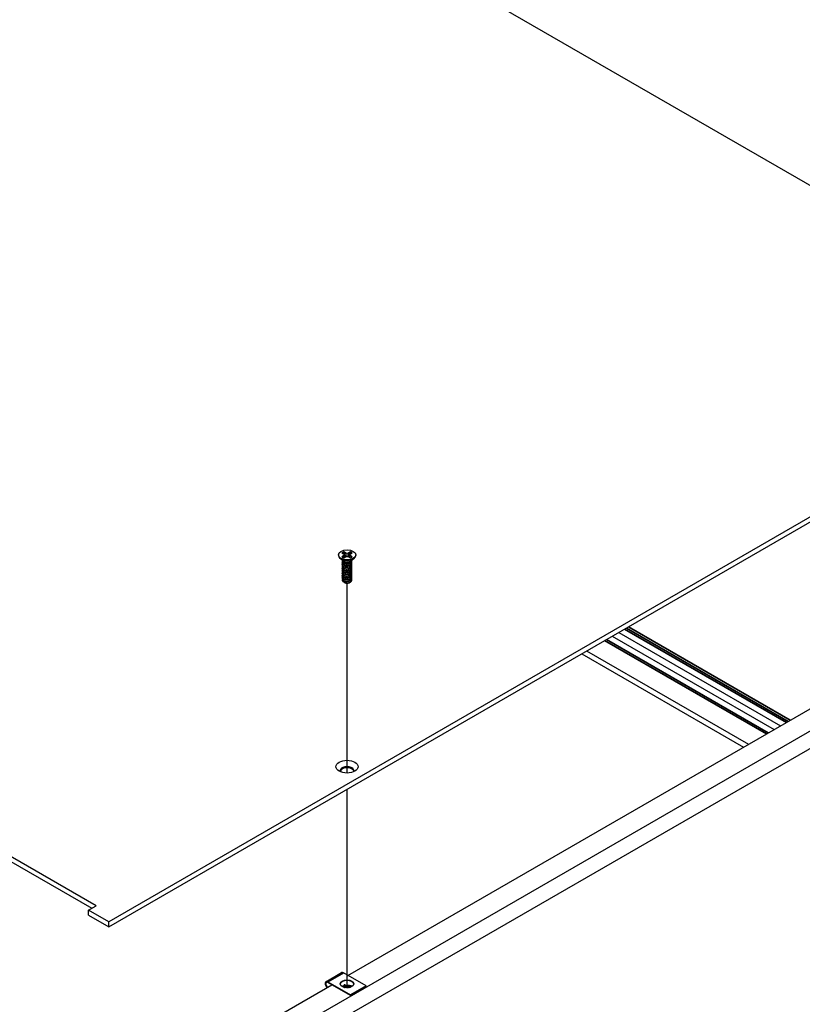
# Model space of a CAD drawing. Header units: millimetres. Extents: x 80 to 2248, y 80 to 1719.
# Tile 61 of 67: x 1889 to 2080, y 1202 to 1443. Entities that reach past the tile are written whole.
import ezdxf

# ---------------------------------------------------------------- set-up
doc = ezdxf.new("R2010")
doc.units = ezdxf.units.MM
doc.header["$LTSCALE"] = 8.333333
for name, color, linetype, lineweight in [('Tweak Trail (ANSI)', 7, 'Continuous', 25), ('Visible (ANSI)', 7, 'Continuous', 25), ('Visible Narrow (ANSI)', 7, 'Continuous', 35)]:
    doc.layers.add(name, color=color, linetype=linetype, lineweight=lineweight)

msp = doc.modelspace()

# ---------------------------------------------------------------- linework, layer by layer
at = {"layer": 'Tweak Trail (ANSI)'}
for p, q in [((1969.0161, 1258.8307), (1969.0161, 1305.3063)), ((1969.0161, 1206.2643), (1969.0161, 1254.882))]:
    msp.add_line(p, q, dxfattribs=at)
at = {"layer": 'Visible (ANSI)'}
for p, q in [((1746.8665, 1596.3971), (2147.7003, 1364.9757)), ((1907.6131, 1226.3613), (1506.7794, 1457.7828)), ((1506.7794, 1456.5557), (1906.5505, 1225.7478)), ((2154.5103, 1363.2042), (1910.6814, 1222.4295)), ((1910.6814, 1221.2025), (2154.5103, 1361.9772)), ((1910.6725, 1170.0828), (2155.3904, 1311.3707)), ((1966.899, 1312.2424), (1966.899, 1312.1231)), ((1968.0807, 1310.8277), (1967.346, 1311.372)), ((1967.7678, 1312.7186), (1968.1802, 1312.4805)), ((1968.1802, 1312.0043), (1967.7678, 1311.7662)), ((1968.1802, 1312.4805), (1968.351, 1312.2424)), ((1968.351, 1312.2424), (1968.1802, 1312.0043)), ((1968.221, 1311.5394), (1968.1802, 1312.0043)), ((1968.6032, 1312.7248), (1968.1909, 1312.9629)), ((1968.1909, 1311.522), (1968.6032, 1311.7601)), ((1968.4192, 1311.6538), (1968.351, 1312.2424)), ((1968.5642, 1312.0483), (1968.6032, 1312.7248)), ((1969.0156, 1312.6262), (1968.6032, 1312.7248)), ((1968.6032, 1311.7601), (1969.0156, 1311.8587)), ((1969.428, 1312.7248), (1969.0156, 1312.6262)), ((1969.0156, 1311.8587), (1969.0156, 1312.6262)), ((1969.0156, 1311.8587), (1969.428, 1311.7601)), ((1969.8404, 1312.9629), (1969.428, 1312.7248)), ((1969.467, 1312.0483), (1969.428, 1312.7248)), ((1969.428, 1311.7601), (1969.8404, 1311.522)), ((1969.612, 1311.6538), (1969.6803, 1312.2424)), ((1969.6803, 1312.2424), (1969.8511, 1312.4805)), ((1969.8511, 1312.0043), (1969.6803, 1312.2424)), ((1969.8103, 1311.5394), (1969.8511, 1312.0043)), ((1969.8511, 1312.4805), (1970.2635, 1312.7186)), ((1970.2635, 1311.7662), (1969.8511, 1312.0043)), ((1969.9506, 1310.8277), (1970.6852, 1311.372)), ((1971.1323, 1312.2424), (1971.1323, 1312.1231)), ((2159.1322, 1309.2104), (1914.4143, 1167.9225)), ((1967.8303, 1310.6756), (1967.8303, 1310.7296)), ((1967.8303, 1310.2435), (1967.8303, 1310.2975)), ((1967.8303, 1309.8114), (1967.8303, 1309.8654)), ((1967.8303, 1309.3794), (1967.8303, 1309.4334)), ((1967.8303, 1308.9473), (1967.8303, 1309.0013)), ((1968.3448, 1310.504), (1968.1775, 1310.6006)), ((1969.7467, 1310.5387), (1969.8538, 1310.6006)), ((1970.201, 1310.8916), (1970.201, 1310.9456)), ((1970.201, 1310.4595), (1970.201, 1310.5135)), ((1970.201, 1310.0275), (1970.201, 1310.0815)), ((1970.201, 1309.5954), (1970.201, 1309.6494)), ((1970.201, 1309.1633), (1970.201, 1309.2173)), ((1967.8303, 1308.5152), (1967.8303, 1308.5693)), ((1967.8303, 1308.0832), (1967.8303, 1308.1372)), ((1967.8303, 1307.6511), (1967.8303, 1307.7051)), ((1967.8303, 1307.2191), (1967.8303, 1307.2731)), ((1967.8303, 1306.787), (1967.8303, 1306.841)), ((1970.201, 1308.7313), (1970.201, 1308.7853)), ((1970.201, 1308.2992), (1970.201, 1308.3532)), ((1970.201, 1307.8672), (1970.201, 1307.9212)), ((1970.201, 1307.4351), (1970.201, 1307.4891)), ((1970.201, 1307.003), (1970.201, 1307.057)), ((1970.201, 1306.571), (1970.201, 1306.625)), ((1967.8303, 1306.3549), (1967.8303, 1306.4089)), ((1968.3874, 1305.4804), (1968.2076, 1305.5842)), ((1968.4581, 1305.4396), (1968.4306, 1305.4555)), ((1969.5731, 1305.4396), (1969.6431, 1305.48)), ((1970.201, 1306.1389), (1970.201, 1306.1929)), ((2033.9038, 1292.345), (2073.4858, 1269.4923)), ((2035.485, 1293.2579), (2075.0669, 1270.4052)), ((2026.4325, 1288.0314), (2066.0144, 1265.1787)), ((2027.6298, 1288.7227), (2067.2118, 1265.87)), ((1969.2387, 1209.3052), (2084.9979, 1276.1389)), ((1905.7422, 1225.2811), (1907.6131, 1226.3613)), ((1910.6814, 1222.4295), (1905.7422, 1225.2811)), ((1905.7422, 1224.0541), (1905.7422, 1225.2811)), ((1905.7422, 1224.0541), (1910.6814, 1221.2025)), ((1910.6814, 1221.2025), (1910.6814, 1222.4295)), ((1963.8598, 1207.7588), (1967.69, 1209.9702)), ((1973.6787, 1206.7418), (1968.1692, 1209.9227)), ((1907.3108, 1173.5512), (1965.2612, 1207.0088)), ((1964.339, 1207.7114), (1969.8485, 1204.5304)), ((1969.8485, 1204.3603), (1964.339, 1207.5413)), ((1968.1151, 1206.4646), (1968.4201, 1206.3264)), ((1973.6787, 1206.7418), (1969.8485, 1204.5304)), ((1973.6787, 1206.5717), (1969.8485, 1204.3603)), ((1973.6787, 1206.5717), (1973.6787, 1206.7418)), ((1969.8485, 1204.5304), (1969.8485, 1204.3603))]:
    msp.add_line(p, q, dxfattribs=at)
for centre, major_axis in [((1969.0156, 1312.2424), (-2.1167, 0)), ((1969.0156, 1260.3949), (2.7093, 0)), ((1969.0088, 1207.2266), (1.6667, 0))]:
    msp.add_ellipse(centre, major_axis=major_axis, ratio=0.57735027, dxfattribs=at)
for centre, major_axis, ratio, start_param, end_param in [((1969.0156, 1312.1231), (2.1167, 0), 0.57735027, 3.14159265, 6.28318531), ((1969.0156, 1312.2424), (-1.4958, 0), 0.57735027, 5.29642922, 5.69914506), ((1969.0156, 1312.2424), (1.4958, 0), 0.57735027, 3.7256329, 4.12834874), ((1969.0156, 1312.124), (1.4569, 0), 0.57735027, 2.15828086, 2.46214233), ((1969.0156, 1312.124), (1.4569, 0), 0.57735027, 0.67945032, 0.98331179), ((1969.0156, 1312.2424), (-1.4958, 0), 0.57735027, 3.7256329, 4.12834874), ((1969.0156, 1312.2424), (1.4958, 0), 0.57735027, 5.29642922, 5.69914506), ((1969.0156, 1311.0845), (-1.1853, 0), 0.57735027, 0.11253944, 3.02905321), ((1969.0156, 1311.2484), (-1.1853, 0), 0.57735027, 0.66197837, 2.47961428), ((1969.0156, 1305.7932), (-0.8273, 0), 0.57735027, 0.74518222, 1.24985502), ((1969.0156, 1305.7615), (-0.7885, 0), 0.57735027, 0.78539816, 2.35619449), ((1969.0156, 1306.0855), (1.1853, 0), 0.57735027, 4.70326985, 5.49778714), ((1969.0156, 1259.4406), (1.6933, 0), 0.57735027, 5.96691699, 9.74104627), ((1969.0156, 1259.1678), (1.6933, 0), 0.57735027, 0.13995372, 3.00163893), ((1964.339, 1206.9289), (-0.4792, 0.8299), 0.57735027, 5.49778714, 8.27522143), ((1969.0088, 1207.0565), (1.6667, 0), 0.57735027, 0.08850384, 3.05308881), ((1968.1692, 1209.1402), (-0.4792, 0.8299), 0.57735027, 5.49778714, 6.28318531), ((1964.339, 1206.9289), (-0.375, 0.6495), 0.57735027, 5.49778714, 8.40373077), ((1967.9511, 1206.3699), (0.231, 0.0204), 0.5123509, 0.73730355, 1.57334237), ((1969.1161, 1205.8419), (0.8536, 0.0754), 0.5123509, 1.27459984, 1.70844201)]:
    msp.add_ellipse(centre, major_axis=major_axis, ratio=ratio, start_param=start_param, end_param=end_param, dxfattribs=at)
for points, weights in [([(1968.2081, 1312.8241), (1968.1996, 1312.8926), (1968.1909, 1312.9629)], [1.01218915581, 1.01172679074, 1.01110160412]), ([(1968.2081, 1312.8241), (1968.4288, 1312.3421), (1968.5642, 1312.0483)], [1.53696783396, 1.9683578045, 2.37346205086]), ([(1968.5642, 1312.0483), (1968.6867, 1311.9024), (1968.7819, 1311.8028)], [2.07391766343, 2.27571812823, 2.43161931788]), ([(1969.2493, 1311.8028), (1969.3446, 1311.9024), (1969.467, 1312.0483)], [2.43161931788, 2.27571812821, 2.07391766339]), ([(1969.467, 1312.0483), (1969.6024, 1312.3421), (1969.8231, 1312.8241)], [2.37346205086, 1.9683578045, 1.53696783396]), ([(1969.8231, 1312.8241), (1969.8317, 1312.8926), (1969.8404, 1312.9629)], [1.01218915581, 1.01172679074, 1.01110160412]), ([(1967.8303, 1310.6756), (1967.8303, 1310.4209), (1968.1775, 1310.2463)], [0.949184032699, 0.900099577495, 1]), ([(1967.8303, 1310.2435), (1967.8303, 1309.9888), (1968.1775, 1309.8142)], [0.949184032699, 0.900099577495, 1]), ([(1967.8303, 1309.8114), (1967.8303, 1309.5568), (1968.1775, 1309.3822)], [0.949184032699, 0.900099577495, 1]), ([(1967.8303, 1309.3794), (1967.8303, 1309.1247), (1968.1775, 1308.9501)], [0.949184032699, 0.900099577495, 1]), ([(1968.5996, 1310.1184), (1968.8913, 1310.0488), (1969.2185, 1310.1222)], [0.949605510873, 0.900605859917, 0.99630538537]), ([(1968.5996, 1309.6864), (1968.8913, 1309.6167), (1969.2185, 1309.6902)], [0.949605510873, 0.900605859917, 0.99630538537]), ([(1968.5996, 1309.2543), (1968.8913, 1309.1847), (1969.2185, 1309.2581)], [0.949605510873, 0.900605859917, 0.99630538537]), ([(1967.8303, 1308.9473), (1967.8303, 1308.6927), (1968.1775, 1308.518)], [0.949184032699, 0.900099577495, 1]), ([(1967.8303, 1308.5152), (1967.8303, 1308.2606), (1968.1775, 1308.086)], [0.949184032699, 0.900099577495, 1]), ([(1967.8303, 1308.0832), (1967.8303, 1307.8285), (1968.1775, 1307.6539)], [0.949184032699, 0.900099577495, 1]), ([(1967.8303, 1307.6511), (1967.8303, 1307.3965), (1968.1775, 1307.2219)], [0.949184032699, 0.900099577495, 1]), ([(1967.8303, 1307.2191), (1967.8303, 1306.9644), (1968.1775, 1306.7898)], [0.949184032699, 0.900099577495, 1]), ([(1967.8303, 1306.787), (1967.8303, 1306.5323), (1968.1775, 1306.3577)], [0.949184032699, 0.900099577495, 1]), ([(1968.5996, 1308.8222), (1968.8913, 1308.7526), (1969.2185, 1308.826)], [0.949605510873, 0.900605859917, 0.99630538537]), ([(1968.5996, 1308.3902), (1968.8913, 1308.3205), (1969.2185, 1308.394)], [0.949605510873, 0.900605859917, 0.99630538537]), ([(1968.5996, 1307.9581), (1968.8913, 1307.8885), (1969.2185, 1307.9619)], [0.949605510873, 0.900605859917, 0.99630538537]), ([(1968.5996, 1307.5261), (1968.8913, 1307.4564), (1969.2185, 1307.5298)], [0.949605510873, 0.900605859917, 0.99630538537]), ([(1968.5996, 1307.094), (1968.8913, 1307.0243), (1969.2185, 1307.0978)], [0.949605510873, 0.900605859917, 0.99630538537]), ([(1968.5996, 1306.6619), (1968.8913, 1306.5923), (1969.2185, 1306.6657)], [0.949605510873, 0.900605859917, 0.99630538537]), ([(1967.8303, 1306.3549), (1967.8303, 1306.1003), (1968.1775, 1305.9257)], [0.949184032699, 0.900099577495, 1]), ([(1968.5996, 1306.2299), (1968.8913, 1306.1602), (1969.2185, 1306.2337)], [0.949605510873, 0.900605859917, 0.99630538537]), ([(1968.5996, 1305.7978), (1968.8913, 1305.7282), (1969.2185, 1305.8016)], [0.949605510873, 0.900605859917, 0.99630538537])]:
    msp.add_rational_spline(points, weights, degree=2, dxfattribs=at)
for points, weights, knots in [([(1967.8752, 1310.8979), (1967.8729, 1310.8936), (1967.8707, 1310.8893), (1967.6936, 1310.5437), (1968.1775, 1310.3003)], [0.996214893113, 0.998079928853, 1, 0.866025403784, 1], [0.7706840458, 0.7706840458, 0.7706840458, 0.7708333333, 0.7708333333, 0.78125, 0.78125, 0.78125]), ([(1967.8877, 1310.4874), (1967.8785, 1310.4725), (1967.8707, 1310.4573), (1967.6936, 1310.1116), (1968.1775, 1309.8682)], [0.987158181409, 0.993237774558, 1, 0.866025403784, 1], [0.7078075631, 0.7078075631, 0.7078075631, 0.7083333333, 0.7083333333, 0.71875, 0.71875, 0.71875]), ([(1967.8877, 1310.0553), (1967.8785, 1310.0404), (1967.8707, 1310.0252), (1967.6936, 1309.6796), (1968.1775, 1309.4362)], [0.987158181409, 0.993237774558, 1, 0.866025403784, 1], [0.6453075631, 0.6453075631, 0.6453075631, 0.6458333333, 0.6458333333, 0.65625, 0.65625, 0.65625]), ([(1967.8877, 1309.6233), (1967.8785, 1309.6083), (1967.8707, 1309.5931), (1967.6936, 1309.2475), (1968.1775, 1309.0041)], [0.987158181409, 0.993237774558, 1, 0.866025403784, 1], [0.5828075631, 0.5828075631, 0.5828075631, 0.5833333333, 0.5833333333, 0.59375, 0.59375, 0.59375]), ([(1967.8877, 1309.1912), (1967.8785, 1309.1763), (1967.8707, 1309.1611), (1967.6936, 1308.8154), (1968.1775, 1308.572)], [0.987158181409, 0.993237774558, 1, 0.866025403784, 1], [0.5203075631, 0.5203075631, 0.5203075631, 0.5208333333, 0.5208333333, 0.53125, 0.53125, 0.53125]), ([(1968.1775, 1310.3003), (1968.6614, 1310.0569), (1969.3224, 1310.1952), (1969.9834, 1310.3335), (1970.1606, 1310.7511), (1970.2144, 1310.878), (1970.1966, 1311.01)], [1, 0.866025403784, 1, 0.866025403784, 1, 0.955116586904, 0.940306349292], [0.78125, 0.78125, 0.78125, 0.7916666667, 0.7916666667, 0.8020833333, 0.8020833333, 0.8055730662, 0.8055730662, 0.8055730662]), ([(1968.1775, 1310.2463), (1968.6614, 1310.0029), (1969.3224, 1310.1412), (1969.9834, 1310.2794), (1970.1606, 1310.6971), (1970.201, 1310.7923), (1970.201, 1310.8916)], [1, 0.866025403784, 1, 0.866025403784, 1, 0.965925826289, 0.949184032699], [0.71875, 0.71875, 0.71875, 0.7291666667, 0.7291666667, 0.7395833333, 0.7395833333, 0.7422326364, 0.7422326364, 0.7422326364]), ([(1968.1775, 1309.8682), (1968.6614, 1309.6249), (1969.3224, 1309.7631), (1969.9834, 1309.9014), (1970.1606, 1310.319), (1970.2414, 1310.5096), (1970.1631, 1310.7032)], [1, 0.866025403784, 1, 0.866025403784, 1, 0.934058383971, 0.933029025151], [0.71875, 0.71875, 0.71875, 0.7291666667, 0.7291666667, 0.7395833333, 0.7395833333, 0.7447103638, 0.7447103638, 0.7447103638]), ([(1968.1775, 1309.8142), (1968.6614, 1309.5708), (1969.3224, 1309.7091), (1969.9834, 1309.8474), (1970.1606, 1310.265), (1970.201, 1310.3603), (1970.201, 1310.4595)], [1, 0.866025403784, 1, 0.866025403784, 1, 0.965925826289, 0.949184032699], [0.65625, 0.65625, 0.65625, 0.6666666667, 0.6666666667, 0.6770833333, 0.6770833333, 0.6797326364, 0.6797326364, 0.6797326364]), ([(1968.1775, 1309.4362), (1968.6614, 1309.1928), (1969.3224, 1309.3311), (1969.9834, 1309.4693), (1970.1606, 1309.887), (1970.2414, 1310.0776), (1970.1631, 1310.2711)], [1, 0.866025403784, 1, 0.866025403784, 1, 0.934058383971, 0.933029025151], [0.65625, 0.65625, 0.65625, 0.6666666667, 0.6666666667, 0.6770833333, 0.6770833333, 0.6822103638, 0.6822103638, 0.6822103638]), ([(1968.1775, 1309.3822), (1968.6614, 1309.1388), (1969.3224, 1309.2771), (1969.9834, 1309.4153), (1970.1606, 1309.833), (1970.201, 1309.9282), (1970.201, 1310.0275)], [1, 0.866025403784, 1, 0.866025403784, 1, 0.965925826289, 0.949184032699], [0.59375, 0.59375, 0.59375, 0.6041666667, 0.6041666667, 0.6145833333, 0.6145833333, 0.6172326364, 0.6172326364, 0.6172326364]), ([(1968.1775, 1309.0041), (1968.6614, 1308.7607), (1969.3224, 1308.899), (1969.9834, 1309.0373), (1970.1606, 1309.4549), (1970.2414, 1309.6455), (1970.1631, 1309.839)], [1, 0.866025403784, 1, 0.866025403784, 1, 0.934058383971, 0.933029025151], [0.59375, 0.59375, 0.59375, 0.6041666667, 0.6041666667, 0.6145833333, 0.6145833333, 0.6197103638, 0.6197103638, 0.6197103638]), ([(1968.1775, 1308.9501), (1968.6614, 1308.7067), (1969.3224, 1308.845), (1969.9834, 1308.9833), (1970.1606, 1309.4009), (1970.201, 1309.4961), (1970.201, 1309.5954)], [1, 0.866025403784, 1, 0.866025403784, 1, 0.965925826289, 0.949184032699], [0.53125, 0.53125, 0.53125, 0.5416666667, 0.5416666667, 0.5520833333, 0.5520833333, 0.5547326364, 0.5547326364, 0.5547326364]), ([(1968.1775, 1308.572), (1968.6614, 1308.3287), (1969.3224, 1308.4669), (1969.9834, 1308.6052), (1970.1606, 1309.0229), (1970.2414, 1309.2135), (1970.1631, 1309.407)], [1, 0.866025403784, 1, 0.866025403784, 1, 0.934058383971, 0.933029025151], [0.53125, 0.53125, 0.53125, 0.5416666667, 0.5416666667, 0.5520833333, 0.5520833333, 0.5572103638, 0.5572103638, 0.5572103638]), ([(1968.1775, 1308.518), (1968.6614, 1308.2747), (1969.3224, 1308.4129), (1969.9834, 1308.5512), (1970.1606, 1308.9688), (1970.201, 1309.0641), (1970.201, 1309.1633)], [1, 0.866025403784, 1, 0.866025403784, 1, 0.965925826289, 0.949184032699], [0.46875, 0.46875, 0.46875, 0.4791666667, 0.4791666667, 0.4895833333, 0.4895833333, 0.4922326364, 0.4922326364, 0.4922326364]), ([(1968.1775, 1308.14), (1968.6614, 1307.8966), (1969.3224, 1308.0349), (1969.9834, 1308.1731), (1970.1606, 1308.5908), (1970.2414, 1308.7814), (1970.1631, 1308.9749)], [1, 0.866025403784, 1, 0.866025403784, 1, 0.934058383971, 0.933029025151], [0.46875, 0.46875, 0.46875, 0.4791666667, 0.4791666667, 0.4895833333, 0.4895833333, 0.4947103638, 0.4947103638, 0.4947103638]), ([(1967.8877, 1308.7591), (1967.8785, 1308.7442), (1967.8707, 1308.729), (1967.6936, 1308.3834), (1968.1775, 1308.14)], [0.987158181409, 0.993237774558, 1, 0.866025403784, 1], [0.4578075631, 0.4578075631, 0.4578075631, 0.4583333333, 0.4583333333, 0.46875, 0.46875, 0.46875]), ([(1967.8877, 1308.3271), (1967.8785, 1308.3122), (1967.8707, 1308.2969), (1967.6936, 1307.9513), (1968.1775, 1307.7079)], [0.987158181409, 0.993237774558, 1, 0.866025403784, 1], [0.3953075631, 0.3953075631, 0.3953075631, 0.3958333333, 0.3958333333, 0.40625, 0.40625, 0.40625]), ([(1967.8877, 1307.895), (1967.8785, 1307.8801), (1967.8707, 1307.8649), (1967.6936, 1307.5192), (1968.1775, 1307.2759)], [0.987158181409, 0.993237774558, 1, 0.866025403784, 1], [0.3328075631, 0.3328075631, 0.3328075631, 0.3333333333, 0.3333333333, 0.34375, 0.34375, 0.34375]), ([(1967.8877, 1307.4629), (1967.8785, 1307.448), (1967.8707, 1307.4328), (1967.6936, 1307.0872), (1968.1775, 1306.8438)], [0.987158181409, 0.993237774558, 1, 0.866025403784, 1], [0.2703075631, 0.2703075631, 0.2703075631, 0.2708333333, 0.2708333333, 0.28125, 0.28125, 0.28125]), ([(1967.8877, 1307.0309), (1967.8785, 1307.016), (1967.8707, 1307.0008), (1967.6936, 1306.6551), (1968.1775, 1306.4117)], [0.987158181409, 0.993237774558, 1, 0.866025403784, 1], [0.2078075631, 0.2078075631, 0.2078075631, 0.2083333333, 0.2083333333, 0.21875, 0.21875, 0.21875]), ([(1967.8877, 1306.5988), (1967.8785, 1306.5839), (1967.8707, 1306.5687), (1967.6936, 1306.2231), (1968.1775, 1305.9797)], [0.987158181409, 0.993237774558, 1, 0.866025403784, 1], [0.1453075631, 0.1453075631, 0.1453075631, 0.1458333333, 0.1458333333, 0.15625, 0.15625, 0.15625]), ([(1968.1775, 1308.086), (1968.6614, 1307.8426), (1969.3224, 1307.9809), (1969.9834, 1308.1191), (1970.1606, 1308.5368), (1970.201, 1308.632), (1970.201, 1308.7313)], [1, 0.866025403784, 1, 0.866025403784, 1, 0.965925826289, 0.949184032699], [0.40625, 0.40625, 0.40625, 0.4166666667, 0.4166666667, 0.4270833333, 0.4270833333, 0.4297326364, 0.4297326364, 0.4297326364]), ([(1968.1775, 1307.7079), (1968.6614, 1307.4645), (1969.3224, 1307.6028), (1969.9834, 1307.7411), (1970.1606, 1308.1587), (1970.2414, 1308.3493), (1970.1631, 1308.5428)], [1, 0.866025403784, 1, 0.866025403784, 1, 0.934058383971, 0.933029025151], [0.40625, 0.40625, 0.40625, 0.4166666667, 0.4166666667, 0.4270833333, 0.4270833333, 0.4322103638, 0.4322103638, 0.4322103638]), ([(1968.1775, 1307.6539), (1968.6614, 1307.4105), (1969.3224, 1307.5488), (1969.9834, 1307.6871), (1970.1606, 1308.1047), (1970.201, 1308.2), (1970.201, 1308.2992)], [1, 0.866025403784, 1, 0.866025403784, 1, 0.965925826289, 0.949184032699], [0.34375, 0.34375, 0.34375, 0.3541666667, 0.3541666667, 0.3645833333, 0.3645833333, 0.3672326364, 0.3672326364, 0.3672326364]), ([(1968.1775, 1307.2759), (1968.6614, 1307.0325), (1969.3224, 1307.1707), (1969.9834, 1307.309), (1970.1606, 1307.7267), (1970.2414, 1307.9173), (1970.1631, 1308.1108)], [1, 0.866025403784, 1, 0.866025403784, 1, 0.934058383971, 0.933029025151], [0.34375, 0.34375, 0.34375, 0.3541666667, 0.3541666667, 0.3645833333, 0.3645833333, 0.3697103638, 0.3697103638, 0.3697103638]), ([(1968.1775, 1307.2219), (1968.6614, 1306.9785), (1969.3224, 1307.1167), (1969.9834, 1307.255), (1970.1606, 1307.6727), (1970.201, 1307.7679), (1970.201, 1307.8672)], [1, 0.866025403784, 1, 0.866025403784, 1, 0.965925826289, 0.949184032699], [0.28125, 0.28125, 0.28125, 0.2916666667, 0.2916666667, 0.3020833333, 0.3020833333, 0.3047326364, 0.3047326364, 0.3047326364]), ([(1968.1775, 1306.8438), (1968.6614, 1306.6004), (1969.3224, 1306.7387), (1969.9834, 1306.877), (1970.1606, 1307.2946), (1970.2414, 1307.4852), (1970.1631, 1307.6787)], [1, 0.866025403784, 1, 0.866025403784, 1, 0.934058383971, 0.933029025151], [0.28125, 0.28125, 0.28125, 0.2916666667, 0.2916666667, 0.3020833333, 0.3020833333, 0.3072103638, 0.3072103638, 0.3072103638]), ([(1968.1775, 1306.7898), (1968.6614, 1306.5464), (1969.3224, 1306.6847), (1969.9834, 1306.8229), (1970.1606, 1307.2406), (1970.201, 1307.3358), (1970.201, 1307.4351)], [1, 0.866025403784, 1, 0.866025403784, 1, 0.965925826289, 0.949184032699], [0.21875, 0.21875, 0.21875, 0.2291666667, 0.2291666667, 0.2395833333, 0.2395833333, 0.2422326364, 0.2422326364, 0.2422326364]), ([(1968.1775, 1306.4117), (1968.6614, 1306.1684), (1969.3224, 1306.3066), (1969.9834, 1306.4449), (1970.1606, 1306.8625), (1970.2414, 1307.0531), (1970.1631, 1307.2467)], [1, 0.866025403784, 1, 0.866025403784, 1, 0.934058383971, 0.933029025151], [0.21875, 0.21875, 0.21875, 0.2291666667, 0.2291666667, 0.2395833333, 0.2395833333, 0.2447103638, 0.2447103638, 0.2447103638]), ([(1968.1775, 1306.3577), (1968.6614, 1306.1143), (1969.3224, 1306.2526), (1969.9834, 1306.3909), (1970.1606, 1306.8085), (1970.201, 1306.9038), (1970.201, 1307.003)], [1, 0.866025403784, 1, 0.866025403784, 1, 0.965925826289, 0.949184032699], [0.15625, 0.15625, 0.15625, 0.1666666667, 0.1666666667, 0.1770833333, 0.1770833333, 0.1797326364, 0.1797326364, 0.1797326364]), ([(1968.1775, 1305.9797), (1968.6614, 1305.7363), (1969.3224, 1305.8746), (1969.9834, 1306.0128), (1970.1606, 1306.4305), (1970.2414, 1306.6211), (1970.1631, 1306.8146)], [1, 0.866025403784, 1, 0.866025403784, 1, 0.934058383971, 0.933029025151], [0.15625, 0.15625, 0.15625, 0.1666666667, 0.1666666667, 0.1770833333, 0.1770833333, 0.1822103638, 0.1822103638, 0.1822103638]), ([(1968.1775, 1305.9257), (1968.6614, 1305.6823), (1969.3224, 1305.8206), (1969.9834, 1305.9588), (1970.1606, 1306.3765), (1970.201, 1306.4717), (1970.201, 1306.571)], [1, 0.866025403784, 1, 0.866025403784, 1, 0.965925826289, 0.949184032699], [0.09375, 0.09375, 0.09375, 0.1041666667, 0.1041666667, 0.1145833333, 0.1145833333, 0.1172326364, 0.1172326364, 0.1172326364]), ([(1968.7546, 1305.34), (1968.9901, 1305.3163), (1969.2298, 1305.3721), (1969.3045, 1305.3895), (1969.3742, 1305.4152)], [0.933829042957, 0.925617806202, 1, 0.975565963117, 0.960044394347], [0.03588337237, 0.03588337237, 0.03588337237, 0.04166666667, 0.04166666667, 0.0435664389, 0.0435664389, 0.0435664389]), ([(1969.0048, 1305.4012), (1969.1664, 1305.4099), (1969.3224, 1305.4425), (1969.9834, 1305.5808), (1970.1606, 1305.9984), (1970.2414, 1306.189), (1970.1631, 1306.3825)], [0.948065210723, 0.96476686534, 1, 0.866025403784, 1, 0.934058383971, 0.933029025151], [0.1014272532, 0.1014272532, 0.1014272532, 0.1041666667, 0.1041666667, 0.1145833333, 0.1145833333, 0.1197103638, 0.1197103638, 0.1197103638]), ([(1969.8538, 1305.6016), (1970.0784, 1305.7506), (1970.1606, 1305.9444), (1970.201, 1306.0396), (1970.201, 1306.1389)], [0.933012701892, 0.933012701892, 1, 0.965925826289, 0.949184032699], [0.046875, 0.046875, 0.046875, 0.05208333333, 0.05208333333, 0.05473263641, 0.05473263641, 0.05473263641])]:
    msp.add_rational_spline(points, weights, degree=2, knots=knots, dxfattribs=at)
for points, knots in [([(1969.7467, 1310.5387), (1969.6568, 1310.4869), (1969.5536, 1310.4445), (1969.3461, 1310.3869), (1969.2198, 1310.3621), (1968.9395, 1310.3496), (1968.8107, 1310.3585), (1968.5798, 1310.4028), (1968.4783, 1310.4358), (1968.3755, 1310.4869), (1968.3598, 1310.4953), (1968.3448, 1310.504)], [-0.529903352, -0.529903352, -0.529903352, -0.529903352, -0.438646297, -0.438646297, -0.360774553, -0.360774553, -0.293383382, -0.293383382, -0.230894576, -0.230894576, -0.219299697, -0.219299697, -0.219299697, -0.219299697]), ([(1968.2076, 1305.5842), (1968.1183, 1305.6358), (1968.0639, 1305.6847), (1967.9831, 1305.7733), (1967.9519, 1305.8238), (1967.908, 1305.9491), (1967.9082, 1306.0242), (1967.9347, 1306.0992), (1967.9354, 1306.101), (1967.936, 1306.1028)], [-0.327507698, -0.327507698, -0.327507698, -0.327507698, -0.298679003, -0.298679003, -0.265137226, -0.265137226, -0.218249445, -0.218249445, -0.217118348, -0.217118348, -0.217118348, -0.217118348]), ([(1969.0048, 1305.4012), (1968.8529, 1305.4003), (1968.7056, 1305.4161), (1968.5691, 1305.4474), (1968.5009, 1305.4631), (1968.4365, 1305.4824), (1968.376, 1305.5053), (1968.3154, 1305.5282), (1968.2584, 1305.5549), (1968.2076, 1305.5842)], [0, 0, 0, 0, 0.00054045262, 0.00054045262, 0.00054045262, 0.00081067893, 0.00081067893, 0.00081067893, 0.00108090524, 0.00108090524, 0.00108090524, 0.00108090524]), ([(1968.3874, 1305.4804), (1968.4122, 1305.4661), (1968.461, 1305.4401), (1968.5974, 1305.3989), (1968.6602, 1305.3859), (1968.8336, 1305.3634), (1968.9496, 1305.3606), (1969.2313, 1305.3809), (1969.373, 1305.4114), (1969.6157, 1305.4833), (1969.7414, 1305.5367), (1969.8538, 1305.6016)], [-0.169469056, -0.169469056, -0.169469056, -0.169469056, -0.142100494, -0.142100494, -0.122546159, -0.122546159, -0.091769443, -0.091769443, -0.050399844, -0.050399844, 0, 0, 0, 0]), ([(1969.7305, 1305.5375), (1969.6874, 1305.5051), (1969.6387, 1305.4754), (1969.4909, 1305.4026), (1969.3836, 1305.3675), (1969.1592, 1305.3246), (1969.0673, 1305.3199), (1968.9135, 1305.3195), (1968.8319, 1305.3263), (1968.7546, 1305.34)], [-0.0971018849, -0.0971018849, -0.0971018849, -0.0971018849, -0.0821352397, -0.0821352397, -0.0557038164, -0.0557038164, -0.030124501, -0.030124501, 0, 0, 0, 0])]:
    msp.add_open_spline(points, degree=3, knots=knots, dxfattribs=at)
at = {"layer": 'Visible Narrow (ANSI)'}
for p, q in [((2037.8843, 1294.6431), (2077.4662, 1271.7905)), ((2036.941, 1294.0985), (2076.523, 1271.2459)), ((2037.3551, 1294.3376), (2076.9371, 1271.4849)), ((2032.0485, 1291.2738), (2071.6304, 1268.4211)), ((2032.5069, 1291.5385), (2072.0888, 1268.6858)), ((1968.1692, 1209.9227), (1964.339, 1207.7114)), ((1968.1151, 1206.4646), (1968.1355, 1206.407)), ((1968.2016, 1206.5822), (1968.5725, 1206.4141)), ((1968.2372, 1206.6371), (1968.6081, 1206.469)), ((1968.6719, 1206.5989), (1968.301, 1206.767)), ((1968.7971, 1206.7822), (1968.4262, 1206.9503))]:
    msp.add_line(p, q, dxfattribs=at)
for centre, major_axis, ratio, start_param, end_param in [((1967.9454, 1206.4343), (0.361, 0.0319), 0.5123509, 0.73730355, 1.59229057), ((1967.9425, 1206.467), (0.4151, 0.0367), 0.5123509, 0.73730355, 1.39393396), ((1968.0404, 1206.6748), (-0.1204, -0.2657), 0.63573832, 0.98761935, 1.50982576), ((1967.9347, 1206.5555), (-0.5161, -0.0456), 0.5123509, 3.8788962, 4.29636665), ((1968.3094, 1206.5203), (-0.0805, -0.1775), 0.63573832, 4.30863136, 4.65141841), ((1968.1601, 1206.7619), (-0.086, -0.1898), 0.63573832, 1.1670387, 1.87710243), ((1968.442, 1206.7721), (0.086, 0.1898), 0.63573832, 0.72581996, 1.87710243), ((1967.9254, 1206.6612), (-0.7056, -0.0623), 0.5123509, 3.8788962, 4.0467429), ((1968.4113, 1206.5067), (-0.1204, -0.2657), 0.63573832, 1.06116215, 1.50982576), ((1968.6802, 1206.3522), (-0.0805, -0.1775), 0.63573832, 4.30863136, 4.65141841), ((1968.8171, 1206.5553), (0.3446, 0.0304), 0.5123509, 3.8788962, 4.88961722), ((1968.5309, 1206.5938), (-0.086, -0.1898), 0.63573832, 1.1670387, 1.87710243), ((1968.8142, 1206.588), (0.2904, 0.0257), 0.5123509, 3.8788962, 4.88961722), ((1968.8128, 1206.604), (0.086, 0.1898), 0.63573832, 0.72581996, 1.87710243), ((1968.8064, 1206.6766), (-0.1895, -0.0167), 0.5123509, 0.73730355, 1.74802457), ((1969.0904, 1206.1331), (-1.3282, -0.1173), 0.5123509, 3.64951657, 4.88961722), ((1968.8128, 1206.604), (0.0372, -0.205), 0.15140389, 1.44541766, 2.59670014), ((1969.0997, 1206.0275), (-1.1386, -0.1006), 0.5123509, 3.76606671, 4.88961722), ((1968.8837, 1206.5639), (0.0372, -0.205), 0.15140389, 4.58701032, 5.29707404), ((1969.1076, 1205.9389), (1.0377, 0.0917), 0.5123509, 0.78996784, 1.74802457), ((1968.8734, 1206.3358), (-0.0348, 0.1918), 0.15140389, 4.95428699, 5.29707404), ((1969.1104, 1205.9062), (0.9835, 0.0869), 0.5123509, 0.88381598, 1.74802457), ((1968.9229, 1206.4633), (-0.0521, 0.287), 0.15140389, 1.81269434, 2.30335375)]:
    msp.add_ellipse(centre, major_axis=major_axis, ratio=ratio, start_param=start_param, end_param=end_param, dxfattribs=at)

doc.saveas('drawing.dxf')
